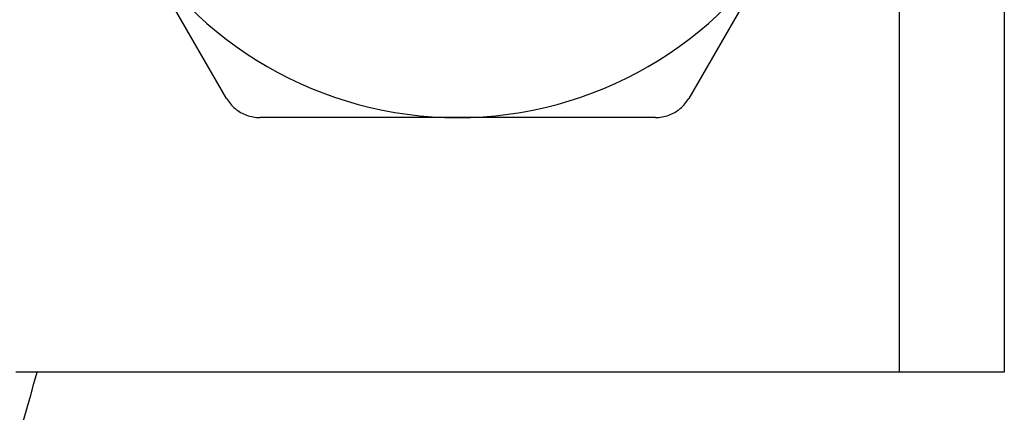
# Model space of a CAD drawing. Header units: inches. Extents: x 4 to 134, y 7 to 73.
# Tile 5 of 104: x 6.087 to 6.593, y 17.084 to 17.286. Entities that reach past the tile are written whole.
import ezdxf

# ---------------------------------------------------------------- set-up
doc = ezdxf.new("R2010")
doc.units = ezdxf.units.IN
doc.header["$MEASUREMENT"] = 0
doc.layers.add('Visible Edges(ANSI)', color=7, linetype='Continuous', lineweight=25)
doc.layers.add('Visible Tangent Edges(ANSI)', color=7, linetype='Continuous', lineweight=25)

msp = doc.modelspace()

# ---------------------------------------------------------------- linework, layer by layer
at = {"layer": 'Visible Edges(ANSI)'}
for p, q in [((6.59329, 50.23885), (6.59329, 17.105)), ((6.19353, 17.24574), (6.14267, 17.33383)), ((6.48192, 17.33383), (6.43106, 17.24574)), ((6.31229, 17.2359), (6.21058, 17.2359)), ((6.41401, 17.2359), (6.31229, 17.2359)), ((6.53944, 17.105), (6.08514, 17.105)), ((6.59329, 17.105), (6.53944, 17.105))]:
    msp.add_line(p, q, dxfattribs=at)
at = {"layer": 'Visible Edges(ANSI)', "flags": 128}
for points in [[(6.19353, 17.24574), (6.19397, 17.24501), (6.19445, 17.2443), (6.19496, 17.2436), (6.1955, 17.24293), (6.19607, 17.24228), (6.19667, 17.24166), (6.1973, 17.24106), (6.19795, 17.24049), (6.19862, 17.23996), (6.19931, 17.23945), (6.20001, 17.23898), (6.20073, 17.23854), (6.20147, 17.23813), (6.20223, 17.23776), (6.20302, 17.23741), (6.20382, 17.2371), (6.20464, 17.23683), (6.20547, 17.23658), (6.20631, 17.23637), (6.20715, 17.2362), (6.20801, 17.23607), (6.20886, 17.23598), (6.20972, 17.23592), (6.21058, 17.2359)], [(6.41401, 17.2359), (6.41487, 17.23592), (6.41572, 17.23598), (6.41658, 17.23607), (6.41743, 17.2362), (6.41828, 17.23637), (6.41912, 17.23658), (6.41995, 17.23683), (6.42077, 17.2371), (6.42157, 17.23741), (6.42235, 17.23776), (6.42312, 17.23813), (6.42385, 17.23854), (6.42457, 17.23898), (6.42528, 17.23945), (6.42597, 17.23996), (6.42664, 17.24049), (6.42729, 17.24106), (6.42792, 17.24166), (6.42852, 17.24228), (6.42909, 17.24293), (6.42963, 17.2436), (6.43014, 17.2443), (6.43062, 17.24501), (6.43106, 17.24574)]]:
    msp.add_lwpolyline(points, dxfattribs=at)
at = {"layer": 'Visible Edges(ANSI)'}
for centre, radius, start, end in [((6.31229, 17.43177), 0.19587, 210, 270), ((6.31229, 17.43177), 0.19587, 270, 330), ((5.46129, 17.27042), 0.656, 328.24768, 345.39353)]:
    msp.add_arc(centre, radius, start, end, dxfattribs=at)
at = {"layer": 'Visible Tangent Edges(ANSI)'}
msp.add_line((6.53944, 17.105), (6.53944, 50.23885), dxfattribs=at)

doc.saveas('drawing.dxf')
